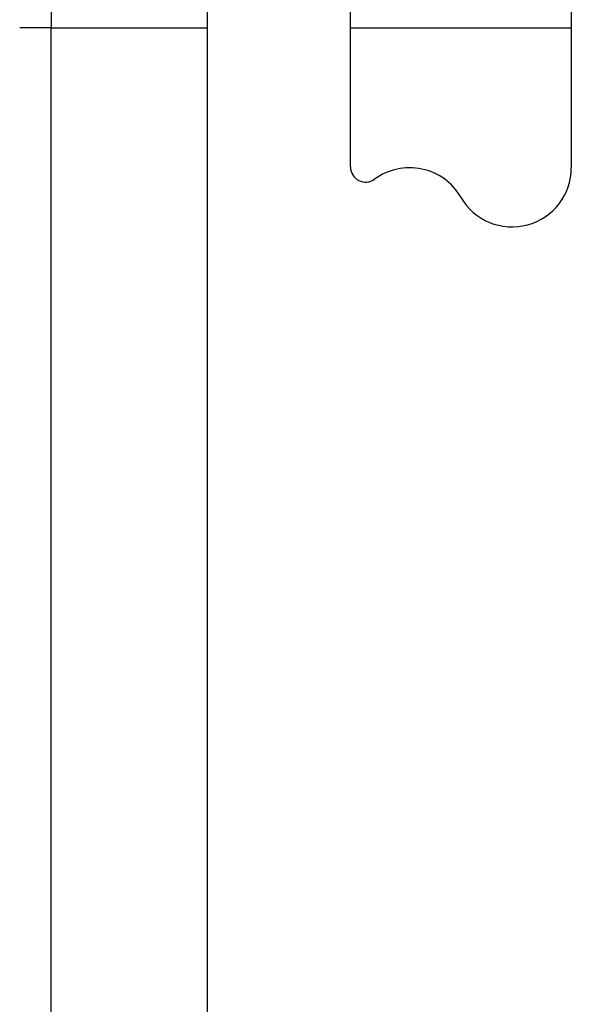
# Model space of a CAD drawing. Header units: inches. Extents: x 18 to 388, y 34 to 188.
# Tile 60 of 159: x 116.884 to 117.429, y 129.065 to 130.038. Entities that reach past the tile are written whole.
import ezdxf

# ---------------------------------------------------------------- set-up
doc = ezdxf.new("R2010")
doc.units = ezdxf.units.IN
doc.header["$MEASUREMENT"] = 0
doc.layers.add('Visible Edges(ANSI)', color=7, linetype='Continuous', lineweight=25)
doc.layers.add('Visible Tangent Edges(ANSI)', color=7, linetype='Continuous', lineweight=25)

msp = doc.modelspace()

# ---------------------------------------------------------------- linework, layer by layer
at = {"layer": 'Visible Edges(ANSI)'}
for p, q in [((117.06969, 94.14417), (117.06969, 130.74717)), ((117.21069, 129.89217), (117.21069, 130.05097)), ((117.42869, 130.05018), (117.42869, 129.89138))]:
    msp.add_line(p, q, dxfattribs=at)
for centre, radius, start, end in [((117.22569, 129.89217), 0.015, 180, 306.25305), ((117.2691, 129.83297), 0.05841, 30, 126.25305), ((117.37028, 129.89138), 0.05841, 210, 0)]:
    msp.add_arc(centre, radius, start, end, dxfattribs=at)
at = {"layer": 'Visible Tangent Edges(ANSI)'}
for p, q in [((116.91517, 130.1284), (116.91517, 130.0294)), ((116.91517, 130.0294), (116.88417, 130.0294)), ((116.91517, 130.0294), (117.06969, 130.0294)), ((116.91517, 94.82368), (116.91517, 130.0294)), ((117.21069, 130.0294), (117.42869, 130.0294))]:
    msp.add_line(p, q, dxfattribs=at)

doc.saveas('drawing.dxf')
